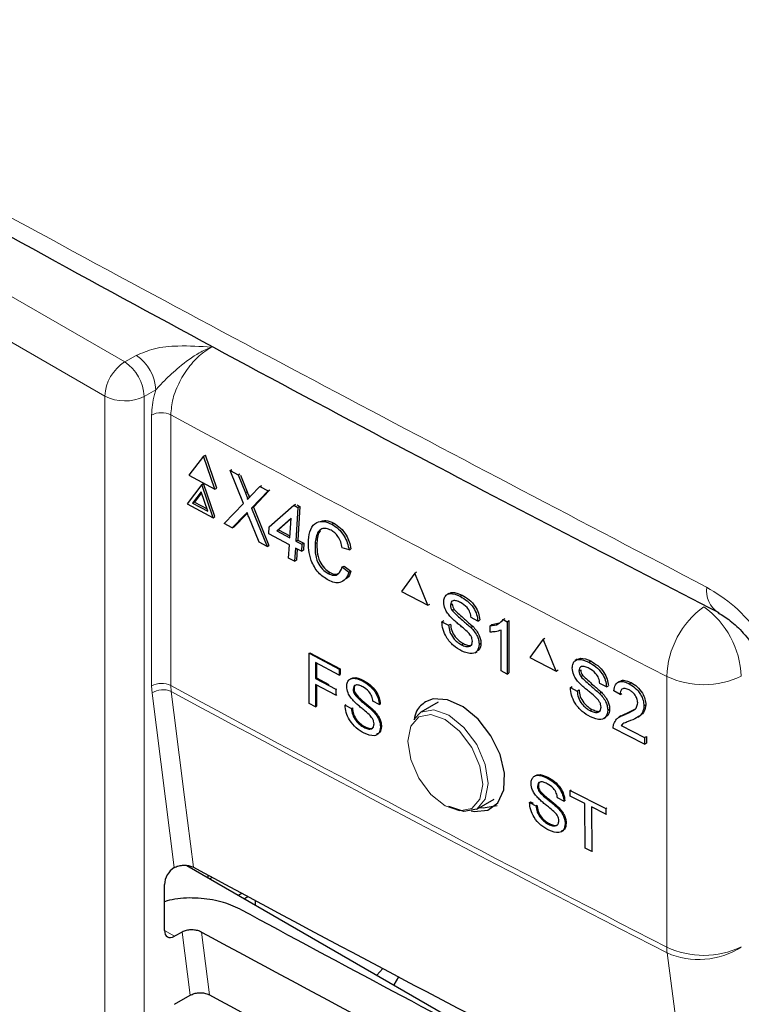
# Paper-space layout 'Blatt2' of a CAD drawing. Header units: millimetres. Extents: x 5 to 418, y 2 to 292.
# Tile 32 of 50: x 94 to 104, y 184 to 198. Entities that reach past the tile are written whole.
import ezdxf

# ---------------------------------------------------------------- set-up
doc = ezdxf.new("R2010")
doc.units = ezdxf.units.MM

psp = doc.layouts.new('Blatt2')

# ---------------------------------------------------------------- linework, layer by layer
at = {"color": 7, "linetype": 'Continuous', "lineweight": 18}
for p, q in [((77.656, 203.16), (95.485, 192.868)), ((95.202, 192.378), (77.373, 202.67)), ((95.485, 192.868), (95.651, 192.961)), ((95.929, 192.468), (95.762, 192.375)), ((95.202, 165.05), (95.202, 192.378)), ((95.762, 192.375), (95.762, 165.047)), ((95.869, 188.232), (95.869, 192.108)), ((96.145, 192.109), (96.145, 188.233)), ((97.212, 190.993), (97.24, 191.007)), ((97.201, 190.674), (97.228, 190.688)), ((103.242, 184.489), (103.242, 188.365)), ((95.876, 188.127), (95.869, 188.232)), ((96.145, 188.233), (96.15, 188.149)), ((96.191, 185.627), (95.876, 188.127)), ((96.055, 184.726), (96.197, 184.645)), ((96.422, 183.801), (96.308, 184.705)), ((96.585, 184.704), (96.699, 183.805))]:
    psp.add_line(p, q, dxfattribs=at)
at = {"color": 7, "linetype": 'Continuous', "lineweight": 25}
for p, q in [((96.613, 191.518), (96.403, 191.245)), ((96.613, 191.518), (96.64, 191.532)), ((96.775, 191.045), (96.613, 191.518)), ((96.802, 191.06), (96.64, 191.532)), ((96.993, 191.314), (97.019, 191.328)), ((97.185, 190.839), (96.993, 191.314)), ((96.993, 191.314), (97.107, 191.253)), ((96.403, 191.245), (96.775, 191.045)), ((97.107, 191.253), (97.134, 191.267)), ((97.107, 191.253), (97.212, 190.993)), ((97.142, 191.249), (97.24, 191.007)), ((96.587, 191.111), (96.377, 190.838)), ((96.587, 191.111), (96.614, 191.125)), ((96.749, 190.638), (96.587, 191.111)), ((96.776, 190.653), (96.614, 191.125)), ((96.775, 191.045), (96.802, 191.06)), ((97.292, 190.95), (97.421, 191.085)), ((97.554, 191.026), (97.327, 190.79)), ((97.421, 191.085), (97.448, 191.099)), ((97.421, 191.085), (97.538, 191.023)), ((97.538, 191.023), (97.564, 191.036)), ((96.58, 191.009), (96.456, 190.848)), ((96.585, 190.995), (96.483, 190.862)), ((96.676, 190.73), (96.58, 191.009)), ((97.538, 191.023), (97.3, 190.776)), ((96.377, 190.838), (96.749, 190.638)), ((96.456, 190.848), (96.483, 190.862)), ((96.456, 190.848), (96.676, 190.73)), ((96.483, 190.862), (96.664, 190.765)), ((96.908, 190.553), (97.185, 190.839)), ((97.3, 190.776), (97.327, 190.79)), ((97.3, 190.776), (97.522, 190.224)), ((97.327, 190.79), (97.549, 190.239)), ((97.554, 190.507), (97.905, 190.816)), ((97.905, 190.816), (97.932, 190.83)), ((97.905, 190.816), (97.965, 190.783)), ((97.965, 190.783), (97.935, 190.303)), ((97.947, 190.822), (97.992, 190.798)), ((97.992, 190.798), (97.962, 190.318)), ((97.965, 190.783), (97.992, 190.798)), ((96.749, 190.638), (96.776, 190.653)), ((97.201, 190.674), (97.024, 190.491)), ((97.228, 190.688), (97.052, 190.505)), ((97.24, 190.701), (97.228, 190.688)), ((97.408, 190.286), (97.261, 190.649)), ((97.866, 190.631), (97.661, 190.45)), ((97.865, 190.62), (97.688, 190.464)), ((97.848, 190.35), (97.866, 190.631)), ((97.024, 190.491), (96.908, 190.553)), ((97.024, 190.491), (97.052, 190.505)), ((97.548, 190.407), (97.554, 190.507)), ((97.661, 190.45), (97.688, 190.464)), ((97.688, 190.464), (97.85, 190.378)), ((98.45, 190.544), (98.477, 190.559)), ((97.842, 190.25), (97.548, 190.407)), ((97.661, 190.45), (97.848, 190.35)), ((97.522, 190.224), (97.408, 190.286)), ((97.522, 190.224), (97.549, 190.239)), ((97.83, 190.06), (97.842, 190.25)), ((97.928, 190.203), (97.916, 190.013)), ((98.015, 190.157), (97.928, 190.203)), ((97.935, 190.303), (97.962, 190.318)), ((97.935, 190.303), (98.021, 190.257)), ((97.953, 190.19), (97.943, 190.028)), ((97.962, 190.318), (98.048, 190.271)), ((98.021, 190.257), (98.015, 190.157)), ((98.021, 190.257), (98.048, 190.271)), ((98.048, 190.271), (98.042, 190.171)), ((98.209, 190.266), (98.237, 190.28)), ((98.696, 190.178), (98.599, 190.206)), ((98.696, 190.178), (98.723, 190.193)), ((97.916, 190.013), (97.83, 190.06)), ((98.015, 190.157), (98.042, 190.171)), ((97.916, 190.013), (97.943, 190.028)), ((98.599, 189.932), (98.627, 189.946)), ((98.599, 189.932), (98.693, 189.856)), ((98.627, 189.946), (98.72, 189.87)), ((98.398, 189.838), (98.425, 189.852)), ((98.693, 189.856), (98.72, 189.87)), ((99.637, 189.844), (99.449, 189.583)), ((99.637, 189.844), (99.663, 189.861)), ((99.824, 189.386), (99.637, 189.844)), ((99.449, 189.583), (99.824, 189.386)), ((100.124, 189.554), (100.095, 189.535)), ((100.287, 189.512), (100.313, 189.528)), ((99.824, 189.386), (99.851, 189.402)), ((100.147, 189.387), (100.173, 189.403)), ((100.171, 189.307), (100.197, 189.324)), ((100.539, 189.158), (100.443, 189.208)), ((100.902, 189.179), (100.929, 189.196)), ((100.025, 189.149), (100.051, 189.165)), ((100.025, 189.149), (100.121, 189.098)), ((100.121, 189.098), (100.147, 189.115)), ((100.439, 189.066), (100.465, 189.082)), ((100.539, 189.158), (100.566, 189.174)), ((100.714, 189.09), (100.74, 189.107)), ((100.714, 189.001), (100.714, 189.09)), ((100.741, 189.107), (100.849, 189.132)), ((100.902, 189.179), (100.958, 189.149)), ((100.958, 189.149), (100.985, 189.166)), ((100.958, 189.149), (100.958, 188.398)), ((100.985, 189.166), (100.985, 188.415)), ((100.871, 188.444), (100.871, 189.029)), ((101.473, 188.898), (101.499, 188.915)), ((100.305, 188.818), (100.332, 188.835)), ((100.557, 188.822), (100.583, 188.839)), ((101.473, 188.898), (101.284, 188.637)), ((101.662, 188.441), (101.473, 188.898)), ((98.123, 188.696), (98.136, 188.704)), ((98.124, 187.977), (98.123, 188.696)), ((98.123, 188.696), (98.555, 188.468)), ((98.136, 188.704), (98.568, 188.476)), ((100.502, 188.705), (100.531, 188.724)), ((101.284, 188.637), (101.662, 188.441)), ((98.555, 188.385), (98.214, 188.565)), ((98.214, 188.565), (98.215, 188.334)), ((98.228, 188.558), (98.228, 188.343)), ((101.963, 188.61), (101.934, 188.591)), ((102.127, 188.569), (102.153, 188.585)), ((98.555, 188.468), (98.568, 188.476)), ((98.555, 188.468), (98.555, 188.385)), ((98.555, 188.385), (98.568, 188.393)), ((98.568, 188.476), (98.568, 188.393)), ((100.958, 188.398), (100.871, 188.444)), ((100.958, 188.398), (100.985, 188.415)), ((101.662, 188.441), (101.688, 188.458)), ((101.986, 188.443), (102.012, 188.459)), ((102.011, 188.364), (102.037, 188.38)), ((98.215, 188.334), (98.228, 188.343)), ((98.215, 188.334), (98.505, 188.181)), ((98.506, 188.098), (98.215, 188.251)), ((98.215, 188.251), (98.216, 187.929)), ((98.228, 188.343), (98.406, 188.249)), ((98.229, 188.244), (98.229, 187.937)), ((98.887, 188.301), (98.901, 188.309)), ((101.863, 188.205), (101.889, 188.221)), ((101.863, 188.205), (101.96, 188.155)), ((102.381, 188.215), (102.285, 188.265)), ((102.381, 188.215), (102.407, 188.232)), ((102.566, 188.294), (102.536, 188.275)), ((102.706, 188.259), (102.732, 188.276)), ((98.505, 188.181), (98.519, 188.189)), ((98.505, 188.181), (98.506, 188.098)), ((98.506, 188.098), (98.519, 188.106)), ((98.754, 188.181), (98.768, 188.19)), ((98.778, 188.105), (98.791, 188.114)), ((101.96, 188.155), (101.986, 188.171)), ((102.28, 188.123), (102.306, 188.14)), ((102.574, 188.106), (102.486, 188.161)), ((102.574, 188.106), (102.6, 188.122)), ((98.216, 187.929), (98.124, 187.977)), ((98.216, 187.929), (98.229, 187.937)), ((98.639, 187.954), (98.652, 187.962)), ((98.639, 187.954), (98.73, 187.905)), ((99.128, 187.962), (99.037, 188.01)), ((99.128, 187.962), (99.142, 187.97)), ((99.973, 187.995), (99.723, 187.851)), ((102.916, 187.942), (102.943, 187.959)), ((98.73, 187.905), (98.743, 187.914)), ((99.033, 187.874), (99.046, 187.883)), ((99.622, 187.75), (99.723, 187.851)), ((102.146, 187.875), (102.172, 187.892)), ((102.344, 187.763), (102.373, 187.782)), ((102.399, 187.88), (102.424, 187.897)), ((102.588, 187.799), (102.559, 187.78)), ((102.645, 187.82), (102.671, 187.837)), ((102.671, 187.838), (102.788, 187.896)), ((102.827, 187.782), (102.857, 187.801)), ((98.906, 187.637), (98.92, 187.645)), ((99.145, 187.641), (99.159, 187.649)), ((102.59, 187.664), (102.616, 187.681)), ((102.59, 187.664), (102.925, 187.49)), ((102.925, 187.394), (102.478, 187.626)), ((102.925, 187.49), (102.952, 187.507)), ((102.952, 187.507), (102.952, 187.411)), ((102.925, 187.49), (102.925, 187.394)), ((102.925, 187.394), (102.952, 187.411)), ((101.393, 186.791), (101.406, 186.8)), ((101.526, 186.914), (101.539, 186.922)), ((101.417, 186.716), (101.43, 186.724)), ((101.861, 186.734), (101.874, 186.743)), ((101.862, 186.651), (101.861, 186.734)), ((101.861, 186.734), (102.372, 186.474)), ((100.523, 186.465), (100.773, 186.609)), ((101.278, 186.561), (101.292, 186.57)), ((101.278, 186.561), (101.371, 186.514)), ((101.292, 186.57), (101.331, 186.55)), ((101.371, 186.514), (101.384, 186.523)), ((101.771, 186.578), (101.678, 186.625)), ((101.771, 186.578), (101.784, 186.586)), ((102.071, 186.544), (101.862, 186.651)), ((102.077, 185.906), (102.071, 186.544)), ((101.675, 186.488), (101.688, 186.497)), ((102.373, 186.391), (102.164, 186.498)), ((102.164, 186.498), (102.17, 185.859)), ((102.372, 186.474), (102.386, 186.483)), ((102.372, 186.474), (102.373, 186.391)), ((102.373, 186.391), (102.387, 186.4)), ((101.55, 186.248), (101.563, 186.256)), ((101.79, 186.256), (101.803, 186.264)), ((102.17, 185.859), (102.077, 185.906)), ((102.17, 185.859), (102.182, 185.867)), ((96.191, 185.627), (96.197, 185.63)), ((96.372, 185.659), (101.309, 182.809)), ((96.055, 184.729), (96.055, 185.388)), ((96.675, 185.52), (96.675, 185.484)), ((96.737, 185.487), (96.703, 185.468)), ((97.161, 185.259), (97.113, 185.231)), ((97.249, 185.211), (97.198, 185.182)), ((97.353, 185.155), (97.353, 185.093)), ((96.308, 184.705), (96.197, 184.645)), ((99.179, 184.182), (99.093, 184.088)), ((99.402, 184.064), (99.337, 183.948)), ((96.197, 183.671), (96.422, 183.801))]:
    psp.add_line(p, q, dxfattribs=at)
at = {"color": 7, "linetype": 'Continuous', "lineweight": 18, "flags": 128}
for points in [[(96.15, 188.149), (96.188, 187.847), (96.341, 186.637), (96.468, 185.632)], [(100.073, 186.51), (100.278, 186.439), (100.452, 186.473), (100.568, 186.607), (100.609, 186.82), (100.568, 187.08), (100.452, 187.348), (100.278, 187.583), (100.073, 187.748), (99.868, 187.819), (99.694, 187.786), (99.578, 187.652), (99.537, 187.439), (99.578, 187.178), (99.694, 186.91), (99.868, 186.676), (100.073, 186.51)], [(99.723, 187.851), (99.723, 187.851), (99.907, 187.886), (100.123, 187.811), (100.34, 187.636), (100.523, 187.389), (100.646, 187.106), (100.689, 186.831), (100.646, 186.606), (100.523, 186.465), (100.523, 186.465)], [(106.079, 162.765), (105.92, 163.977), (105.286, 168.827), (103.247, 184.406)]]:
    psp.add_lwpolyline(points, dxfattribs=at)
at = {"color": 7, "linetype": 'Continuous', "lineweight": 25, "flags": 128}
for points in [[(100.445, 186.443), (100.485, 186.43), (100.68, 186.448), (100.827, 186.556), (100.911, 186.74), (100.922, 186.98), (100.858, 187.249), (100.727, 187.516), (100.544, 187.753), (100.328, 187.931), (100.106, 188.031), (99.901, 188.042), (99.792, 188.002), (99.792, 188.002)], [(100.567, 186.49), (100.616, 186.483), (100.817, 186.519)], [(100.523, 186.465), (100.34, 186.429), (100.123, 186.505)]]:
    psp.add_lwpolyline(points, dxfattribs=at)
at = {"color": 7, "linetype": 'Continuous', "lineweight": 18}
for centre, radius, start, end in [((95.816, 192.35), 0.615, 122.6048, 177.3949), ((95.139, 192.348), 0.624, 2.479, 56.3617), ((95.306, 192.441), 0.624, 2.479, 56.3617), ((95.485, 192.925), 0.616, 242.6564, 296.7665), ((96.008, 191.831), 0.31, 63.8367, 116.6784), ((287.611, 546.476), 402.784, 241.61744, 242.75887), ((104.194, 189.594), 0.382, 172.6391, 236.1796), ((104.536, 188.316), 1.295, 126.0261, 177.8016), ((103.021, 188.317), 1.289, 2.2308, 54.2599), ((103.774, 189.496), 1.249, 244.7797, 295.3751), ((96.008, 187.955), 0.31, 63.8367, 116.6784), ((287.611, 542.6), 402.784, 241.61744, 242.75887), ((96.032, 187.896), 0.279, 65.0924, 124.1379), ((287.639, 542.561), 402.834, 241.61757, 242.75878), ((103.774, 185.62), 1.249, 244.7797, 295.3751), ((103.961, 184.488), 0.719, 179.8794, 186.5583), ((103.699, 185.439), 1.128, 246.3588, 302.7872)]:
    psp.add_arc(centre, radius, start, end, dxfattribs=at)
at = {"color": 7, "linetype": 'Continuous', "lineweight": 25}
for centre, major_axis, ratio, start_param, end_param in [((96.199, 185.468), (0.103, 0.172), 0.587369, 0.847258, 2.36515), ((370.159, 360.121), (400.469, 6.162), 0.587275, 3.950946, 3.967413), ((368.841, 346.985), (397.637, -5.907), 0.567125, 3.968584, 3.983526), ((96.199, 184.809), (0.103, 0.172), 0.587369, 2.36515, 3.918493), ((368.84, 346.985), (398.444, -5.919), 0.567125, 3.968582, 3.985126), ((370.158, 358.161), (400.148, 6.157), 0.587275, 3.950986, 3.967453)]:
    psp.add_ellipse(centre, major_axis=major_axis, ratio=ratio, start_param=start_param, end_param=end_param, dxfattribs=at)
at = {"color": 7, "linetype": 'Continuous', "lineweight": 18}
for points, knots in [([(70.434, 208.913), (72.51, 207.585), (76.663, 204.926), (84.246, 200.351), (93.213, 195.203), (100.279, 191.497), (103.814, 189.643)], [0, 0, 0, 0, 0.197048, 0.394202, 0.696907, 1, 1, 1, 1]), ([(95.651, 192.961), (95.734, 192.996), (95.91, 193.072), (96.294, 193.108), (96.568, 193.09), (96.727, 193.08), (96.728, 193.08)], [0, 0, 0, 0, 0.270431, 0.574378, 0.997262, 1, 1, 1, 1]), ([(96.728, 193.08), (96.727, 193.079), (96.669, 193.058), (96.508, 192.982), (96.28, 192.814), (96.075, 192.626), (95.97, 192.512), (95.929, 192.468)], [0, 0, 0, 0, 0.00358, 0.201164, 0.547594, 0.825506, 1, 1, 1, 1]), ([(96.728, 193.08), (96.685, 193.053), (96.577, 192.986), (96.412, 192.818), (96.265, 192.59), (96.164, 192.34), (96.151, 192.186), (96.145, 192.109)], [0, 0, 0, 0, 0.142148, 0.356935, 0.571414, 0.78572, 1, 1, 1, 1]), ([(95.869, 192.108), (95.876, 192.204), (95.885, 192.321), (95.923, 192.445), (95.929, 192.468)], [0, 0, 0, 0, 0.818313, 1, 1, 1, 1]), ([(103.814, 189.643), (103.95, 189.559), (104.22, 189.391), (104.58, 188.981), (104.853, 188.51), (104.96, 188.171), (104.99, 188.006), (104.991, 187.999)], [0, 0, 0, 0, 0.247376, 0.494646, 0.741802, 0.988683, 1, 1, 1, 1])]:
    psp.add_open_spline(points, degree=3, knots=knots, dxfattribs=at)
at = {"color": 7, "linetype": 'Continuous', "lineweight": 25}
for points, knots in [([(70.6, 208.551), (71.956, 207.677), (74.894, 205.785), (79.523, 202.93), (84.468, 199.976), (89.507, 197.071), (94.636, 194.217), (99.458, 191.617), (102.607, 189.992), (103.986, 189.281)], [0, 0, 0, 0, 0.129176, 0.279747, 0.430402, 0.581177, 0.731953, 0.88267, 1, 1, 1, 1]), ([(97.212, 190.993), (97.219, 190.975), (97.229, 190.951), (97.24, 190.92), (97.242, 190.906), (97.243, 190.899)], [0, 0, 0, 0, 0.56128, 0.781754, 1, 1, 1, 1]), ([(97.24, 191.007), (97.246, 190.99), (97.255, 190.965), (97.266, 190.938), (97.267, 190.928), (97.268, 190.926)], [0, 0, 0, 0, 0.642729, 0.895226, 1, 1, 1, 1]), ([(97.243, 190.899), (97.252, 190.909), (97.268, 190.926), (97.284, 190.943), (97.292, 190.95)], [0, 0, 0, 0, 0.55999, 1, 1, 1, 1]), ([(97.236, 190.71), (97.23, 190.704), (97.218, 190.692), (97.206, 190.679), (97.201, 190.674)], [0, 0, 0, 0, 0.560003, 1, 1, 1, 1]), ([(97.261, 190.649), (97.256, 190.661), (97.248, 190.681), (97.24, 190.701), (97.236, 190.71)], [0, 0, 0, 0, 0.559988, 1, 1, 1, 1]), ([(98.114, 190.317), (98.121, 190.371), (98.136, 190.479), (98.22, 190.577), (98.335, 190.593), (98.412, 190.561), (98.45, 190.544)], [0, 0, 0, 0, 0.280492, 0.559569, 0.779615, 1, 1, 1, 1]), ([(98.44, 190.457), (98.416, 190.468), (98.368, 190.489), (98.302, 190.482), (98.23, 190.421), (98.218, 190.33), (98.209, 190.266)], [0, 0, 0, 0, 0.187223, 0.373907, 0.560734, 1, 1, 1, 1]), ([(98.303, 190.588), (98.323, 190.593), (98.376, 190.606), (98.438, 190.577), (98.477, 190.559)], [0, 0, 0, 0, 0.372037, 1, 1, 1, 1]), ([(98.45, 190.544), (98.483, 190.524), (98.549, 190.483), (98.626, 190.383), (98.675, 190.277), (98.689, 190.211), (98.696, 190.178)], [0, 0, 0, 0, 0.280079, 0.559446, 0.77955, 1, 1, 1, 1]), ([(98.477, 190.559), (98.51, 190.538), (98.576, 190.497), (98.653, 190.397), (98.702, 190.291), (98.716, 190.226), (98.723, 190.193)], [0, 0, 0, 0, 0.280081, 0.559446, 0.779549, 1, 1, 1, 1]), ([(98.289, 190.454), (98.287, 190.453), (98.247, 190.421), (98.241, 190.349), (98.237, 190.28)], [0, 0, 0, 0, 0.04544, 1, 1, 1, 1]), ([(98.599, 190.206), (98.593, 190.234), (98.581, 190.29), (98.543, 190.368), (98.492, 190.425), (98.457, 190.446), (98.44, 190.457)], [0, 0, 0, 0, 0.280556, 0.55974, 0.779655, 1, 1, 1, 1]), ([(98.401, 189.743), (98.351, 189.775), (98.25, 189.837), (98.152, 190.013), (98.114, 190.177), (98.114, 190.27), (98.114, 190.317)], [0, 0, 0, 0, 0.279955, 0.558088, 0.778913, 1, 1, 1, 1]), ([(98.209, 190.266), (98.209, 190.223), (98.207, 190.138), (98.239, 190.005), (98.313, 189.895), (98.37, 189.857), (98.398, 189.838)], [0, 0, 0, 0, 0.281248, 0.560716, 0.780138, 1, 1, 1, 1]), ([(98.237, 190.28), (98.236, 190.237), (98.234, 190.152), (98.266, 190.019), (98.34, 189.91), (98.397, 189.871), (98.425, 189.852)], [0, 0, 0, 0, 0.281248, 0.560716, 0.780138, 1, 1, 1, 1]), ([(98.398, 189.838), (98.424, 189.827), (98.476, 189.805), (98.559, 189.829), (98.584, 189.893), (98.599, 189.932)], [0, 0, 0, 0, 0.280711, 0.5609, 1, 1, 1, 1]), ([(98.693, 189.856), (98.679, 189.822), (98.652, 189.754), (98.575, 189.705), (98.487, 189.704), (98.429, 189.73), (98.401, 189.743)], [0, 0, 0, 0, 0.280252, 0.559546, 0.779589, 1, 1, 1, 1]), ([(98.425, 189.852), (98.452, 189.84), (98.5, 189.819), (98.538, 189.836), (98.555, 189.843)], [0, 0, 0, 0, 0.553098, 1, 1, 1, 1]), ([(98.72, 189.87), (98.709, 189.832), (98.695, 189.789), (98.664, 189.771), (98.66, 189.768)], [0, 0, 0, 0, 0.865838, 1, 1, 1, 1]), ([(100.051, 189.43), (100.053, 189.452), (100.058, 189.496), (100.092, 189.539), (100.165, 189.563), (100.237, 189.533), (100.287, 189.512)], [0, 0, 0, 0, 0.187031, 0.374124, 0.56114, 1, 1, 1, 1]), ([(100.126, 189.553), (100.14, 189.559), (100.192, 189.582), (100.263, 189.551), (100.314, 189.529)], [0, 0, 0, 0, 0.279489, 1, 1, 1, 1]), ([(100.287, 189.512), (100.321, 189.492), (100.388, 189.452), (100.475, 189.359), (100.528, 189.251), (100.536, 189.189), (100.539, 189.158)], [0, 0, 0, 0, 0.280796, 0.560148, 0.779875, 1, 1, 1, 1]), ([(100.314, 189.529), (100.348, 189.509), (100.415, 189.469), (100.502, 189.376), (100.555, 189.268), (100.563, 189.206), (100.566, 189.175)], [0, 0, 0, 0, 0.280797, 0.560148, 0.779875, 1, 1, 1, 1]), ([(100.151, 189.215), (100.136, 189.232), (100.106, 189.268), (100.062, 189.343), (100.055, 189.397), (100.051, 189.43)], [0, 0, 0, 0, 0.281445, 0.562271, 1, 1, 1, 1]), ([(100.291, 189.423), (100.272, 189.432), (100.235, 189.45), (100.186, 189.455), (100.153, 189.432), (100.149, 189.402), (100.147, 189.387)], [0, 0, 0, 0, 0.281291, 0.560823, 0.780681, 1, 1, 1, 1]), ([(100.147, 189.387), (100.148, 189.372), (100.15, 189.346), (100.165, 189.319), (100.171, 189.307)], [0, 0, 0, 0, 0.559629, 1, 1, 1, 1]), ([(100.174, 189.404), (100.175, 189.389), (100.177, 189.363), (100.192, 189.336), (100.198, 189.324)], [0, 0, 0, 0, 0.559629, 1, 1, 1, 1]), ([(100.443, 189.208), (100.44, 189.232), (100.432, 189.281), (100.378, 189.371), (100.324, 189.403), (100.291, 189.423)], [0, 0, 0, 0, 0.281101, 0.560287, 1, 1, 1, 1]), ([(100.388, 189.007), (100.361, 189.031), (100.317, 189.07), (100.254, 189.12), (100.202, 189.165), (100.168, 189.198), (100.151, 189.215)], [0, 0, 0, 0, 0.339938, 0.560025, 0.780082, 1, 1, 1, 1]), ([(100.171, 189.307), (100.22, 189.261), (100.309, 189.177), (100.399, 189.1), (100.439, 189.066)], [0, 0, 0, 0, 0.558384, 1, 1, 1, 1]), ([(100.198, 189.324), (100.247, 189.278), (100.335, 189.195), (100.426, 189.117), (100.466, 189.083)], [0, 0, 0, 0, 0.558384, 1, 1, 1, 1]), ([(103.98, 189.276), (104.036, 189.243), (104.148, 189.177), (104.348, 188.986), (104.532, 188.737), (104.664, 188.469), (104.724, 188.28), (104.73, 188.215), (104.73, 188.211)], [0, 0, 0, 0, 0.1884885, 0.3763825, 0.5824769, 0.7972943, 0.9861351, 1, 1, 1, 1]), ([(100.31, 188.729), (100.27, 188.752), (100.191, 188.798), (100.091, 188.913), (100.035, 189.04), (100.028, 189.113), (100.025, 189.149)], [0, 0, 0, 0, 0.280813, 0.559562, 0.779619, 1, 1, 1, 1]), ([(100.121, 189.098), (100.125, 189.068), (100.132, 189.006), (100.183, 188.917), (100.244, 188.855), (100.285, 188.83), (100.305, 188.818)], [0, 0, 0, 0, 0.2806331, 0.5586747, 0.779197, 1, 1, 1, 1]), ([(100.148, 189.115), (100.151, 189.085), (100.159, 189.024), (100.21, 188.935), (100.271, 188.872), (100.312, 188.847), (100.332, 188.835)], [0, 0, 0, 0, 0.280633, 0.558675, 0.779198, 1, 1, 1, 1]), ([(100.439, 189.066), (100.457, 189.046), (100.493, 189.007), (100.532, 188.941), (100.554, 188.876), (100.556, 188.84), (100.557, 188.822)], [0, 0, 0, 0, 0.280369, 0.559905, 0.779859, 1, 1, 1, 1]), ([(100.466, 189.083), (100.484, 189.063), (100.52, 189.024), (100.559, 188.958), (100.58, 188.893), (100.583, 188.857), (100.584, 188.839)], [0, 0, 0, 0, 0.28037, 0.559905, 0.779859, 1, 1, 1, 1]), ([(100.714, 189.09), (100.756, 189.094), (100.832, 189.102), (100.88, 189.155), (100.902, 189.179)], [0, 0, 0, 0, 0.560428, 1, 1, 1, 1]), ([(100.461, 188.868), (100.46, 188.881), (100.458, 188.908), (100.433, 188.961), (100.405, 188.99), (100.388, 189.007)], [0, 0, 0, 0, 0.280088, 0.559969, 1, 1, 1, 1]), ([(100.871, 189.029), (100.844, 189.019), (100.796, 189), (100.739, 189.001), (100.714, 189.001)], [0, 0, 0, 0, 0.55969, 1, 1, 1, 1]), ([(100.305, 188.818), (100.326, 188.809), (100.367, 188.79), (100.419, 188.79), (100.454, 188.818), (100.459, 188.851), (100.461, 188.868)], [0, 0, 0, 0, 0.280916, 0.560812, 0.780496, 1, 1, 1, 1]), ([(100.557, 188.822), (100.551, 188.789), (100.54, 188.721), (100.448, 188.674), (100.362, 188.708), (100.31, 188.729)], [0, 0, 0, 0, 0.27994, 0.560079, 1, 1, 1, 1]), ([(100.332, 188.835), (100.352, 188.826), (100.393, 188.809), (100.438, 188.804), (100.453, 188.818), (100.456, 188.821)], [0, 0, 0, 0, 0.449082, 0.896533, 1, 1, 1, 1]), ([(100.584, 188.839), (100.58, 188.803), (100.575, 188.751), (100.538, 188.736), (100.528, 188.732)], [0, 0, 0, 0, 0.704786, 1, 1, 1, 1]), ([(101.964, 188.609), (101.979, 188.616), (102.031, 188.639), (102.103, 188.608), (102.154, 188.586)], [0, 0, 0, 0, 0.281317, 1, 1, 1, 1]), ([(101.89, 188.486), (101.892, 188.508), (101.897, 188.552), (101.931, 188.595), (102.005, 188.619), (102.077, 188.589), (102.127, 188.569)], [0, 0, 0, 0, 0.187025, 0.374123, 0.56114, 1, 1, 1, 1]), ([(101.991, 188.271), (101.975, 188.289), (101.945, 188.324), (101.901, 188.4), (101.894, 188.453), (101.89, 188.486)], [0, 0, 0, 0, 0.28145, 0.562274, 1, 1, 1, 1]), ([(102.131, 188.48), (102.113, 188.489), (102.075, 188.507), (102.026, 188.511), (101.992, 188.488), (101.988, 188.458), (101.986, 188.443)], [0, 0, 0, 0, 0.281287, 0.560816, 0.780672, 1, 1, 1, 1]), ([(102.127, 188.569), (102.161, 188.549), (102.229, 188.509), (102.316, 188.416), (102.37, 188.309), (102.377, 188.246), (102.381, 188.215)], [0, 0, 0, 0, 0.280798, 0.560153, 0.779881, 1, 1, 1, 1]), ([(102.154, 188.586), (102.188, 188.566), (102.256, 188.526), (102.343, 188.433), (102.397, 188.326), (102.404, 188.264), (102.408, 188.233)], [0, 0, 0, 0, 0.280799, 0.560153, 0.779881, 1, 1, 1, 1]), ([(98.74, 188.339), (98.748, 188.342), (98.792, 188.36), (98.852, 188.332), (98.901, 188.309)], [0, 0, 0, 0, 0.180423, 1, 1, 1, 1]), ([(101.986, 188.443), (101.987, 188.428), (101.99, 188.402), (102.004, 188.376), (102.011, 188.364)], [0, 0, 0, 0, 0.559599, 1, 1, 1, 1]), ([(102.011, 188.364), (102.06, 188.317), (102.149, 188.234), (102.24, 188.157), (102.28, 188.123)], [0, 0, 0, 0, 0.55838, 1, 1, 1, 1]), ([(102.013, 188.46), (102.014, 188.445), (102.016, 188.419), (102.031, 188.393), (102.038, 188.381)], [0, 0, 0, 0, 0.559599, 1, 1, 1, 1]), ([(102.038, 188.381), (102.087, 188.335), (102.176, 188.252), (102.267, 188.175), (102.307, 188.141)], [0, 0, 0, 0, 0.5583809, 1, 1, 1, 1]), ([(102.285, 188.265), (102.281, 188.29), (102.274, 188.338), (102.218, 188.428), (102.164, 188.46), (102.131, 188.48)], [0, 0, 0, 0, 0.281092, 0.560285, 1, 1, 1, 1]), ([(98.663, 188.223), (98.665, 188.244), (98.669, 188.286), (98.701, 188.327), (98.772, 188.35), (98.84, 188.321), (98.887, 188.301)], [0, 0, 0, 0, 0.18703, 0.374125, 0.56114, 1, 1, 1, 1]), ([(98.759, 188.017), (98.744, 188.034), (98.715, 188.067), (98.673, 188.14), (98.667, 188.191), (98.663, 188.223)], [0, 0, 0, 0, 0.281447, 0.562269, 1, 1, 1, 1]), ([(98.891, 188.216), (98.874, 188.225), (98.838, 188.242), (98.792, 188.246), (98.76, 188.224), (98.756, 188.196), (98.754, 188.181)], [0, 0, 0, 0, 0.281291, 0.560823, 0.780685, 1, 1, 1, 1]), ([(98.795, 188.242), (98.788, 188.239), (98.772, 188.229), (98.769, 188.205), (98.768, 188.19)], [0, 0, 0, 0, 0.39434, 1, 1, 1, 1]), ([(98.887, 188.301), (98.92, 188.282), (98.984, 188.243), (99.067, 188.154), (99.117, 188.051), (99.125, 187.992), (99.128, 187.962)], [0, 0, 0, 0, 0.280797, 0.560151, 0.779877, 1, 1, 1, 1]), ([(99.037, 188.01), (99.033, 188.033), (99.026, 188.08), (98.974, 188.166), (98.923, 188.197), (98.891, 188.216)], [0, 0, 0, 0, 0.281092, 0.560286, 1, 1, 1, 1]), ([(98.901, 188.309), (98.933, 188.29), (98.997, 188.252), (99.08, 188.163), (99.131, 188.06), (99.138, 188), (99.142, 187.97)], [0, 0, 0, 0, 0.280798, 0.56015, 0.779877, 1, 1, 1, 1]), ([(102.15, 187.786), (102.11, 187.809), (102.031, 187.855), (101.931, 187.97), (101.874, 188.096), (101.867, 188.169), (101.863, 188.205)], [0, 0, 0, 0, 0.280814, 0.559565, 0.779619, 1, 1, 1, 1]), ([(102.229, 188.064), (102.202, 188.088), (102.158, 188.127), (102.095, 188.177), (102.041, 188.221), (102.008, 188.255), (101.991, 188.271)], [0, 0, 0, 0, 0.33994, 0.560024, 0.780085, 1, 1, 1, 1]), ([(102.486, 188.161), (102.491, 188.191), (102.502, 188.253), (102.56, 188.296), (102.634, 188.292), (102.682, 188.27), (102.706, 188.259)], [0, 0, 0, 0, 0.280233, 0.558892, 0.779132, 1, 1, 1, 1]), ([(102.571, 188.288), (102.578, 188.295), (102.601, 188.316), (102.661, 188.308), (102.709, 188.287), (102.732, 188.276)], [0, 0, 0, 0, 0.209744, 0.60431, 1, 1, 1, 1]), ([(102.706, 188.259), (102.736, 188.241), (102.795, 188.206), (102.866, 188.117), (102.91, 188.023), (102.914, 187.969), (102.916, 187.942)], [0, 0, 0, 0, 0.280483, 0.559646, 0.779749, 1, 1, 1, 1]), ([(102.732, 188.276), (102.762, 188.258), (102.822, 188.223), (102.893, 188.134), (102.937, 188.04), (102.941, 187.986), (102.943, 187.959)], [0, 0, 0, 0, 0.280483, 0.559645, 0.779749, 1, 1, 1, 1]), ([(98.754, 188.181), (98.755, 188.167), (98.757, 188.142), (98.772, 188.117), (98.778, 188.105)], [0, 0, 0, 0, 0.559609, 1, 1, 1, 1]), ([(98.768, 188.19), (98.769, 188.176), (98.771, 188.151), (98.785, 188.125), (98.791, 188.114)], [0, 0, 0, 0, 0.559624, 1, 1, 1, 1]), ([(98.778, 188.105), (98.805, 188.076), (98.85, 188.027), (98.919, 187.974), (98.977, 187.927), (99.014, 187.892), (99.033, 187.874)], [0, 0, 0, 0, 0.3384081, 0.5589732, 0.7795343, 1, 1, 1, 1]), ([(98.791, 188.114), (98.819, 188.084), (98.864, 188.035), (98.933, 187.982), (98.99, 187.935), (99.028, 187.9), (99.046, 187.883)], [0, 0, 0, 0, 0.338408, 0.558973, 0.779535, 1, 1, 1, 1]), ([(101.96, 188.155), (101.964, 188.124), (101.972, 188.063), (102.022, 187.974), (102.084, 187.912), (102.125, 187.887), (102.146, 187.875)], [0, 0, 0, 0, 0.280634, 0.558674, 0.779198, 1, 1, 1, 1]), ([(101.987, 188.172), (101.991, 188.141), (101.998, 188.08), (102.049, 187.991), (102.111, 187.929), (102.152, 187.905), (102.173, 187.892)], [0, 0, 0, 0, 0.280633, 0.558674, 0.779198, 1, 1, 1, 1]), ([(102.302, 187.925), (102.301, 187.939), (102.299, 187.966), (102.274, 188.018), (102.246, 188.047), (102.229, 188.064)], [0, 0, 0, 0, 0.280089, 0.55997, 1, 1, 1, 1]), ([(102.28, 188.123), (102.298, 188.104), (102.334, 188.065), (102.373, 187.999), (102.395, 187.934), (102.398, 187.898), (102.399, 187.88)], [0, 0, 0, 0, 0.280368, 0.559904, 0.779858, 1, 1, 1, 1]), ([(102.307, 188.141), (102.325, 188.121), (102.361, 188.082), (102.4, 188.016), (102.422, 187.952), (102.424, 187.915), (102.425, 187.897)], [0, 0, 0, 0, 0.280368, 0.559904, 0.779858, 1, 1, 1, 1]), ([(102.704, 188.173), (102.685, 188.181), (102.647, 188.198), (102.602, 188.188), (102.577, 188.153), (102.575, 188.121), (102.574, 188.106)], [0, 0, 0, 0, 0.280411, 0.559486, 0.779379, 1, 1, 1, 1]), ([(102.828, 187.987), (102.826, 188.007), (102.822, 188.048), (102.786, 188.107), (102.745, 188.149), (102.718, 188.165), (102.704, 188.173)], [0, 0, 0, 0, 0.279082, 0.558611, 0.779043, 1, 1, 1, 1]), ([(98.911, 187.552), (98.873, 187.574), (98.798, 187.618), (98.703, 187.729), (98.649, 187.85), (98.642, 187.919), (98.639, 187.954)], [0, 0, 0, 0, 0.280812, 0.559563, 0.779619, 1, 1, 1, 1]), ([(98.985, 187.818), (98.959, 187.841), (98.917, 187.878), (98.857, 187.926), (98.807, 187.969), (98.775, 188.001), (98.759, 188.017)], [0, 0, 0, 0, 0.339938, 0.560025, 0.780083, 1, 1, 1, 1]), ([(99.792, 188.002), (99.742, 187.965), (99.662, 187.906), (99.636, 187.789), (99.626, 187.744)], [0, 0, 0, 0, 0.620459, 1, 1, 1, 1]), ([(102.146, 187.875), (102.166, 187.866), (102.207, 187.847), (102.26, 187.848), (102.295, 187.876), (102.3, 187.909), (102.302, 187.925)], [0, 0, 0, 0, 0.280915, 0.560813, 0.780504, 1, 1, 1, 1]), ([(102.645, 187.82), (102.688, 187.839), (102.749, 187.864), (102.816, 187.919), (102.824, 187.964), (102.828, 187.987)], [0, 0, 0, 0, 0.561314, 0.781387, 1, 1, 1, 1]), ([(102.916, 187.942), (102.912, 187.909), (102.902, 187.842), (102.829, 187.776), (102.765, 187.749), (102.726, 187.733)], [0, 0, 0, 0, 0.278739, 0.558831, 1, 1, 1, 1]), ([(102.943, 187.959), (102.938, 187.926), (102.928, 187.86), (102.887, 187.817), (102.86, 187.804), (102.857, 187.802)], [0, 0, 0, 0, 0.468695, 0.939665, 1, 1, 1, 1]), ([(98.73, 187.905), (98.734, 187.876), (98.741, 187.817), (98.789, 187.732), (98.848, 187.672), (98.887, 187.649), (98.906, 187.637)], [0, 0, 0, 0, 0.2806352, 0.5586733, 0.7791983, 1, 1, 1, 1]), ([(98.744, 187.914), (98.747, 187.884), (98.755, 187.826), (98.803, 187.741), (98.862, 187.681), (98.901, 187.657), (98.92, 187.646)], [0, 0, 0, 0, 0.280634, 0.558678, 0.779198, 1, 1, 1, 1]), ([(99.054, 187.684), (99.053, 187.697), (99.051, 187.723), (99.027, 187.774), (99.001, 187.801), (98.985, 187.818)], [0, 0, 0, 0, 0.2800917, 0.5599744, 1, 1, 1, 1]), ([(99.033, 187.874), (99.05, 187.855), (99.084, 187.818), (99.121, 187.754), (99.142, 187.693), (99.144, 187.658), (99.145, 187.641)], [0, 0, 0, 0, 0.280373, 0.559908, 0.779857, 1, 1, 1, 1]), ([(99.046, 187.883), (99.063, 187.864), (99.098, 187.827), (99.135, 187.763), (99.156, 187.701), (99.158, 187.667), (99.159, 187.649)], [0, 0, 0, 0, 0.280372, 0.559907, 0.779857, 1, 1, 1, 1]), ([(102.399, 187.88), (102.393, 187.846), (102.382, 187.779), (102.289, 187.732), (102.203, 187.766), (102.15, 187.786)], [0, 0, 0, 0, 0.27994, 0.56008, 1, 1, 1, 1]), ([(102.173, 187.892), (102.193, 187.884), (102.233, 187.866), (102.279, 187.861), (102.294, 187.876), (102.297, 187.879)], [0, 0, 0, 0, 0.4479521, 0.8942814, 1, 1, 1, 1]), ([(102.425, 187.897), (102.422, 187.861), (102.416, 187.81), (102.38, 187.794), (102.37, 187.79)], [0, 0, 0, 0, 0.708024, 1, 1, 1, 1]), ([(102.487, 187.688), (102.498, 187.711), (102.517, 187.749), (102.561, 187.783), (102.601, 187.804), (102.63, 187.815), (102.645, 187.82)], [0, 0, 0, 0, 0.339412, 0.559523, 0.77975, 1, 1, 1, 1]), ([(102.589, 187.799), (102.602, 187.807), (102.628, 187.822), (102.657, 187.832), (102.671, 187.838)], [0, 0, 0, 0, 0.491881, 1, 1, 1, 1]), ([(98.906, 187.637), (98.926, 187.628), (98.965, 187.61), (99.015, 187.61), (99.048, 187.637), (99.052, 187.669), (99.054, 187.684)], [0, 0, 0, 0, 0.280918, 0.560818, 0.780507, 1, 1, 1, 1]), ([(99.145, 187.641), (99.14, 187.609), (99.13, 187.544), (99.042, 187.499), (98.961, 187.532), (98.911, 187.552)], [0, 0, 0, 0, 0.27994, 0.560078, 1, 1, 1, 1]), ([(98.92, 187.646), (98.939, 187.637), (98.977, 187.62), (99.021, 187.615), (99.035, 187.629), (99.037, 187.632)], [0, 0, 0, 0, 0.4504006, 0.8991708, 1, 1, 1, 1]), ([(99.159, 187.649), (99.155, 187.616), (99.148, 187.559), (99.105, 187.543), (99.088, 187.537)], [0, 0, 0, 0, 0.593624, 1, 1, 1, 1]), ([(102.478, 187.626), (102.478, 187.639), (102.478, 187.661), (102.484, 187.68), (102.487, 187.688)], [0, 0, 0, 0, 0.559976, 1, 1, 1, 1]), ([(102.726, 187.733), (102.71, 187.726), (102.683, 187.716), (102.646, 187.701), (102.615, 187.687), (102.599, 187.672), (102.59, 187.664)], [0, 0, 0, 0, 0.3400336, 0.5600571, 0.7800867, 1, 1, 1, 1]), ([(101.301, 186.832), (101.303, 186.853), (101.307, 186.895), (101.339, 186.937), (101.409, 186.961), (101.478, 186.933), (101.526, 186.914)], [0, 0, 0, 0, 0.187025, 0.374122, 0.56114, 1, 1, 1, 1]), ([(101.378, 186.949), (101.386, 186.953), (101.43, 186.971), (101.49, 186.945), (101.539, 186.922)], [0, 0, 0, 0, 0.178958, 1, 1, 1, 1]), ([(101.399, 186.627), (101.384, 186.643), (101.355, 186.677), (101.312, 186.749), (101.305, 186.8), (101.301, 186.832)], [0, 0, 0, 0, 0.281447, 0.562277, 1, 1, 1, 1]), ([(101.53, 186.829), (101.513, 186.837), (101.477, 186.854), (101.43, 186.858), (101.398, 186.835), (101.395, 186.806), (101.393, 186.791)], [0, 0, 0, 0, 0.281292, 0.560822, 0.780683, 1, 1, 1, 1]), ([(101.433, 186.853), (101.427, 186.85), (101.41, 186.84), (101.408, 186.815), (101.406, 186.8)], [0, 0, 0, 0, 0.396279, 1, 1, 1, 1]), ([(101.406, 186.8), (101.408, 186.786), (101.41, 186.761), (101.424, 186.736), (101.43, 186.724)], [0, 0, 0, 0, 0.559622, 1, 1, 1, 1]), ([(101.526, 186.914), (101.558, 186.895), (101.623, 186.858), (101.707, 186.77), (101.759, 186.667), (101.767, 186.608), (101.771, 186.578)], [0, 0, 0, 0, 0.280797, 0.560151, 0.779879, 1, 1, 1, 1]), ([(101.678, 186.625), (101.675, 186.648), (101.667, 186.695), (101.614, 186.78), (101.562, 186.81), (101.53, 186.829)], [0, 0, 0, 0, 0.2811, 0.560288, 1, 1, 1, 1]), ([(101.539, 186.922), (101.572, 186.904), (101.636, 186.866), (101.721, 186.778), (101.773, 186.676), (101.78, 186.616), (101.784, 186.586)], [0, 0, 0, 0, 0.280797, 0.560152, 0.779874, 1, 1, 1, 1]), ([(101.393, 186.791), (101.394, 186.777), (101.396, 186.752), (101.411, 186.727), (101.417, 186.716)], [0, 0, 0, 0, 0.559621, 1, 1, 1, 1]), ([(101.417, 186.716), (101.445, 186.687), (101.491, 186.638), (101.56, 186.586), (101.619, 186.54), (101.656, 186.505), (101.675, 186.488)], [0, 0, 0, 0, 0.3384081, 0.5589748, 0.7795354, 1, 1, 1, 1]), ([(101.43, 186.724), (101.458, 186.695), (101.504, 186.647), (101.574, 186.595), (101.632, 186.549), (101.67, 186.514), (101.689, 186.497)], [0, 0, 0, 0, 0.33841, 0.558974, 0.779534, 1, 1, 1, 1]), ([(101.555, 186.163), (101.517, 186.184), (101.441, 186.227), (101.344, 186.336), (101.29, 186.457), (101.282, 186.526), (101.278, 186.561)], [0, 0, 0, 0, 0.280814, 0.559563, 0.779621, 1, 1, 1, 1]), ([(101.371, 186.514), (101.375, 186.485), (101.383, 186.426), (101.432, 186.342), (101.491, 186.282), (101.53, 186.26), (101.55, 186.248)], [0, 0, 0, 0, 0.280628, 0.558672, 0.779196, 1, 1, 1, 1]), ([(101.384, 186.523), (101.388, 186.493), (101.396, 186.435), (101.445, 186.35), (101.505, 186.291), (101.544, 186.268), (101.563, 186.257)], [0, 0, 0, 0, 0.280634, 0.558675, 0.779198, 1, 1, 1, 1]), ([(101.627, 186.431), (101.602, 186.453), (101.559, 186.49), (101.498, 186.537), (101.447, 186.579), (101.415, 186.611), (101.399, 186.627)], [0, 0, 0, 0, 0.339939, 0.560027, 0.780085, 1, 1, 1, 1]), ([(101.698, 186.298), (101.697, 186.311), (101.695, 186.337), (101.67, 186.387), (101.644, 186.414), (101.627, 186.431)], [0, 0, 0, 0, 0.280086, 0.559972, 1, 1, 1, 1]), ([(101.675, 186.488), (101.693, 186.47), (101.727, 186.433), (101.765, 186.369), (101.787, 186.308), (101.789, 186.273), (101.79, 186.256)], [0, 0, 0, 0, 0.280375, 0.559912, 0.779864, 1, 1, 1, 1]), ([(101.689, 186.497), (101.706, 186.478), (101.741, 186.441), (101.779, 186.378), (101.8, 186.317), (101.803, 186.282), (101.804, 186.265)], [0, 0, 0, 0, 0.280371, 0.559909, 0.779863, 1, 1, 1, 1]), ([(101.55, 186.248), (101.57, 186.239), (101.609, 186.222), (101.659, 186.223), (101.692, 186.251), (101.696, 186.282), (101.698, 186.298)], [0, 0, 0, 0, 0.280919, 0.560813, 0.780508, 1, 1, 1, 1]), ([(101.79, 186.256), (101.785, 186.224), (101.776, 186.159), (101.688, 186.112), (101.605, 186.143), (101.555, 186.163)], [0, 0, 0, 0, 0.279941, 0.560079, 1, 1, 1, 1]), ([(101.563, 186.257), (101.583, 186.248), (101.621, 186.232), (101.665, 186.228), (101.679, 186.242), (101.681, 186.245)], [0, 0, 0, 0, 0.451095, 0.900556, 1, 1, 1, 1]), ([(101.804, 186.265), (101.8, 186.231), (101.793, 186.173), (101.75, 186.157), (101.733, 186.15)], [0, 0, 0, 0, 0.592212, 1, 1, 1, 1]), ([(96.197, 185.63), (96.213, 185.638), (96.248, 185.653), (96.313, 185.663), (96.381, 185.661), (96.434, 185.648), (96.46, 185.636), (96.468, 185.632)], [0, 0, 0, 0, 0.205256, 0.434175, 0.662396, 0.889162, 1, 1, 1, 1]), ([(97.139, 185.033), (97.05, 185.073), (96.871, 185.152), (96.539, 185.197), (96.253, 185.194), (96.104, 185.153), (96.055, 185.14)], [0, 0, 0, 0, 0.286209, 0.572357, 0.860124, 1, 1, 1, 1]), ([(96.585, 184.704), (96.567, 184.712), (96.532, 184.728), (96.465, 184.737), (96.397, 184.735), (96.344, 184.722), (96.317, 184.709), (96.308, 184.705)], [0, 0, 0, 0, 0.2187812, 0.4375107, 0.6574857, 0.8798798, 1, 1, 1, 1]), ([(96.422, 183.801), (96.44, 183.809), (96.476, 183.826), (96.544, 183.837), (96.612, 183.835), (96.665, 183.822), (96.69, 183.809), (96.699, 183.805)], [0, 0, 0, 0, 0.223622, 0.447259, 0.670213, 0.891746, 1, 1, 1, 1])]:
    psp.add_open_spline(points, degree=3, knots=knots, dxfattribs=at)

doc.saveas('drawing.dxf')
